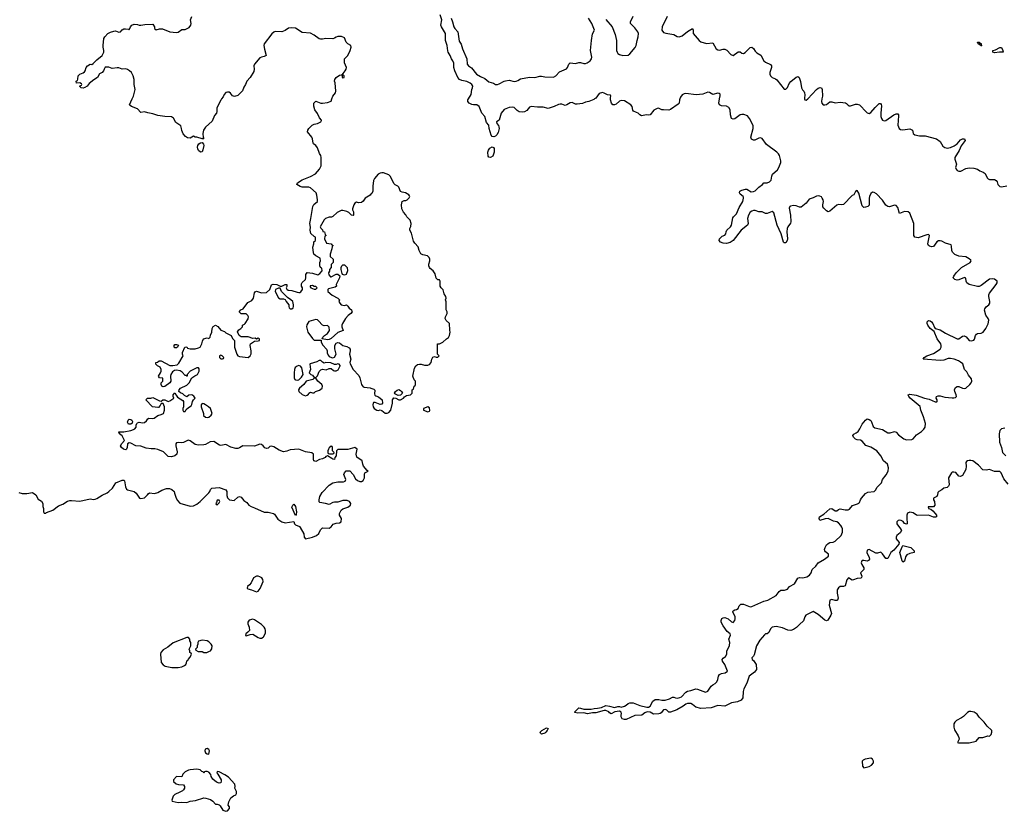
# Model space of a CAD drawing. Header units: inches. Extents: x 2396598 to 2566999, y 262085 to 451979.
# Tile 93 of 256: x 2425861 to 2437464, y 341598 to 350934. Entities that reach past the tile are written whole.
import ezdxf

# ---------------------------------------------------------------- set-up
doc = ezdxf.new("R2010")
doc.units = ezdxf.units.IN
doc.header["$MEASUREMENT"] = 0
for name, color, linetype in [('C4324', 7, 'Continuous'), ('C4325', 7, 'Continuous'), ('C4334', 7, 'Continuous'), ('C4335', 7, 'Continuous')]:
    doc.layers.add(name, color=color, linetype=linetype)

msp = doc.modelspace()

# ---------------------------------------------------------------- linework, layer by layer
at = {"layer": 'C4324', "color": 5, "elevation": 60}
for points in [[(2425850, 345358), (2425890, 345346), (2425946, 345346), (2426010, 345356), (2426051, 345330), (2426080, 345280), (2426117, 345257), (2426134, 345230), (2426133, 345193), (2426142, 345170), (2426142, 345130), (2426150, 345114), (2426170, 345114), (2426178, 345122), (2426250, 345148), (2426320, 345200), (2426370, 345220), (2426426, 345254), (2426450, 345262), (2426470, 345264), (2426570, 345254), (2426690, 345284), (2426730, 345277), (2426750, 345279), (2426770, 345287), (2426832, 345328), (2426890, 345353), (2426912, 345368), (2426956, 345410), (2426995, 345470), (2427070, 345505), (2427090, 345502), (2427096, 345496), (2427106, 345426), (2427119, 345399), (2427130, 345390), (2427210, 345371), (2427234, 345350), (2427274, 345290), (2427290, 345286), (2427330, 345296), (2427369, 345330), (2427376, 345344), (2427390, 345352), (2427450, 345346), (2427490, 345358), (2427536, 345384), (2427590, 345405), (2427625, 345405), (2427655, 345395), (2427682, 345370), (2427685, 345350), (2427706, 345290), (2427722, 345262), (2427750, 345231), (2427870, 345198), (2427910, 345202), (2427950, 345222), (2427988, 345250), (2428090, 345352), (2428102, 345370), (2428108, 345392), (2428126, 345410), (2428210, 345415), (2428291, 345391), (2428301, 345370), (2428303, 345323), (2428310, 345294), (2428334, 345270), (2428390, 345262), (2428430, 345302), (2428450, 345312), (2428470, 345302), (2428503, 345263), (2428538, 345238), (2428562, 345210), (2428590, 345192), (2428630, 345178), (2428744, 345124), (2428790, 345125), (2428851, 345111), (2428863, 345103), (2428903, 345043), (2428950, 345010), (2428990, 345001), (2429090, 345014), (2429099, 344990), (2429110, 344976), (2429157, 344957), (2429167, 344947), (2429211, 344870), (2429212, 344830), (2429230, 344812), (2429310, 344831), (2429358, 344850), (2429386, 344874), (2429404, 344916), (2429430, 344941), (2429510, 344938), (2429530, 344952), (2429555, 344985), (2429590, 344998), (2429630, 345002), (2429648, 345012), (2429655, 345050), (2429629, 345090), (2429628, 345110), (2429648, 345150), (2429670, 345165), (2429730, 345185), (2429758, 345210), (2429762, 345230), (2429749, 345250), (2429722, 345262), (2429670, 345263), (2429610, 345245), (2429570, 345245), (2429550, 345239), (2429510, 345215), (2429466, 345230), (2429398, 345238), (2429389, 345249), (2429389, 345271), (2429399, 345310), (2429424, 345356), (2429510, 345446), (2429550, 345471), (2429610, 345483), (2429678, 345482), (2429698, 345490), (2429704, 345510), (2429682, 345570), (2429688, 345590), (2429710, 345612), (2429750, 345612), (2429791, 345571), (2429819, 345519), (2429841, 345501), (2429870, 345488), (2429890, 345488), (2429910, 345501), (2429924, 345530), (2429923, 345570), (2429929, 345590), (2429966, 345610), (2429956, 345616), (2429914, 345670), (2429904, 345690), (2429898, 345730), (2429834, 345774), (2429825, 345810), (2429838, 345870), (2429810, 345888), (2429730, 345864), (2429610, 345866), (2429594, 345850), (2429592, 345790), (2429574, 345770), (2429570, 345748), (2429550, 345749), (2429540, 345760), (2429490, 345789), (2429470, 345782), (2429461, 345770), (2429430, 345753), (2429395, 345745), (2429350, 345723), (2429329, 345730), (2429324, 345750), (2429322, 345810), (2429305, 345825), (2429230, 345838), (2429150, 345869), (2429050, 345859), (2429010, 345845), (2428970, 345839), (2428918, 345858), (2428857, 345897), (2428830, 345904), (2428810, 345899), (2428790, 345882), (2428770, 345875), (2428750, 345884), (2428730, 345909), (2428710, 345925), (2428690, 345929), (2428630, 345905), (2428490, 345909), (2428450, 345883), (2428430, 345876), (2428410, 345876), (2428350, 345894), (2428290, 345922), (2428230, 345913), (2428217, 345917), (2428150, 345959), (2428106, 345954), (2428050, 345924), (2428030, 345919), (2427970, 345916), (2427930, 345925), (2427870, 345967), (2427846, 345974), (2427830, 345969), (2427790, 345948), (2427770, 345945), (2427731, 345949), (2427710, 345942), (2427703, 345930), (2427701, 345910), (2427716, 345836), (2427711, 345810), (2427690, 345789), (2427650, 345779), (2427610, 345781), (2427556, 345836), (2427490, 345865), (2427453, 345873), (2427410, 345873), (2427350, 345881), (2427290, 345906), (2427230, 345909), (2427170, 345941), (2427150, 345944), (2427131, 345930), (2427127, 345890), (2427119, 345870), (2427110, 345861), (2427084, 345870), (2427059, 345890), (2427049, 345910), (2427063, 345937), (2427098, 345970), (2427070, 346026), (2427038, 346050), (2427038, 346058), (2427028, 346070), (2427030, 346074), (2427090, 346072), (2427170, 346088), (2427201, 346099), (2427219, 346110), (2427234, 346130), (2427235, 346150), (2427242, 346170), (2427250, 346178), (2427270, 346186), (2427310, 346178), (2427330, 346183), (2427357, 346203), (2427370, 346225), (2427384, 346236), (2427430, 346231), (2427446, 346234), (2427490, 346267), (2427530, 346276), (2427554, 346290), (2427568, 346328), (2427568, 346368), (2427550, 346406), (2427530, 346406), (2427517, 346383), (2427498, 346362), (2427490, 346359), (2427427, 346367), (2427348, 346450), (2427366, 346470), (2427408, 346472), (2427430, 346478), (2427510, 346438), (2427530, 346434), (2427546, 346450), (2427570, 346451), (2427610, 346431), (2427630, 346438), (2427678, 346470), (2427669, 346489), (2427669, 346510), (2427690, 346532), (2427704, 346504), (2427721, 346481), (2427784, 346444), (2427792, 346432), (2427792, 346368), (2427782, 346350), (2427782, 346330), (2427790, 346314), (2427810, 346314), (2427822, 346338), (2427850, 346362), (2427880, 346380), (2427890, 346394), (2427898, 346430), (2427909, 346451), (2427928, 346470), (2427915, 346495), (2427890, 346508), (2427853, 346507), (2427830, 346486), (2427803, 346503), (2427783, 346523), (2427755, 346535), (2427738, 346550), (2427742, 346570), (2427758, 346590), (2427830, 346622), (2427858, 346650), (2427889, 346711), (2427925, 346735), (2427958, 346750), (2427975, 346790), (2427975, 346815), (2427970, 346826), (2427950, 346828), (2427870, 346788), (2427834, 346750), (2427834, 346730), (2427830, 346728), (2427818, 346738), (2427810, 346738), (2427777, 346777), (2427752, 346792), (2427710, 346799), (2427685, 346795), (2427661, 346779), (2427643, 346750), (2427637, 346730), (2427641, 346670), (2427631, 346650), (2427570, 346609), (2427550, 346602), (2427538, 346610), (2427528, 346630), (2427528, 346650), (2427548, 346670), (2427546, 346706), (2427509, 346709), (2427498, 346730), (2427522, 346770), (2427529, 346790), (2427529, 346810), (2427515, 346835), (2427486, 346850), (2427466, 346870), (2427466, 346890), (2427487, 346893), (2427506, 346910), (2427530, 346912), (2427630, 346856), (2427665, 346855), (2427716, 346864), (2427736, 346884), (2427788, 346970), (2427778, 346990), (2427778, 347010), (2427807, 347073), (2427830, 347074), (2427838, 347058), (2427870, 347052), (2427930, 347052), (2427970, 347062), (2427988, 347072), (2428009, 347110), (2428017, 347143), (2428029, 347171), (2428070, 347182), (2428090, 347174), (2428106, 347190), (2428108, 347212), (2428126, 347250), (2428128, 347292), (2428143, 347317), (2428170, 347331), (2428197, 347317), (2428230, 347272), (2428275, 347255), (2428290, 347242), (2428354, 347210), (2428370, 347174), (2428394, 347150), (2428391, 347070), (2428419, 346990), (2428431, 346971), (2428450, 346961), (2428552, 346948), (2428577, 346970), (2428587, 346993), (2428589, 347030), (2428577, 347090), (2428582, 347110), (2428630, 347142), (2428670, 347145), (2428686, 347150), (2428686, 347170), (2428670, 347178), (2428650, 347166), (2428636, 347176), (2428610, 347175), (2428553, 347193), (2428470, 347195), (2428449, 347209), (2428428, 347252), (2428443, 347277), (2428466, 347290), (2428486, 347310), (2428487, 347333), (2428510, 347342), (2428518, 347350), (2428554, 347406), (2428558, 347430), (2428550, 347446), (2428530, 347466), (2428470, 347466), (2428448, 347490), (2428466, 347510), (2428495, 347525), (2428550, 347598), (2428597, 347623), (2428615, 347650), (2428630, 347714), (2428636, 347724), (2428650, 347731), (2428710, 347711), (2428770, 347718), (2428809, 347751), (2428830, 347805), (2428850, 347815), (2428891, 347811), (2428932, 347792), (2428950, 347791), (2428990, 347812), (2429010, 347812), (2429011, 347789), (2429002, 347770), (2429010, 347754), (2429024, 347744), (2429070, 347741), (2429130, 347719), (2429150, 347715), (2429162, 347718), (2429176, 347724), (2429195, 347750), (2429194, 347770), (2429184, 347790), (2429182, 347818), (2429190, 347836), (2429229, 347870), (2429234, 347890), (2429235, 347930), (2429250, 347952), (2429310, 347945), (2429375, 347925), (2429400, 347940), (2429426, 347970), (2429422, 348002), (2429406, 348010), (2429398, 348030), (2429398, 348070), (2429406, 348090), (2429402, 348122), (2429349, 348149), (2429328, 348170), (2429323, 348183), (2429317, 348250), (2429329, 348290), (2429328, 348312), (2429346, 348330), (2429346, 348370), (2429330, 348378), (2429294, 348414), (2429285, 348450), (2429288, 348488), (2429279, 348530), (2429294, 348590), (2429314, 348730), (2429327, 348753), (2429369, 348791), (2429372, 348810), (2429363, 348863), (2429354, 348890), (2429290, 348952), (2429270, 348958), (2429190, 348958), (2429166, 348966), (2429129, 348990), (2429135, 349010), (2429190, 349044), (2429290, 349085), (2429346, 349114), (2429396, 349170), (2429407, 349193), (2429412, 349210), (2429415, 349310), (2429409, 349330), (2429395, 349355), (2429370, 349424), (2429350, 349449), (2429322, 349470), (2429318, 349478), (2429313, 349530), (2429304, 349550), (2429254, 349610), (2429255, 349630), (2429269, 349650), (2429309, 349690), (2429330, 349701), (2429370, 349711), (2429408, 349730), (2429416, 349744), (2429417, 349750), (2429396, 349776), (2429370, 349829), (2429339, 349870), (2429328, 349912), (2429328, 349950), (2429350, 349971), (2429410, 349951), (2429430, 349951), (2429490, 349958), (2429530, 349972), (2429541, 350000)], [(2428241, 350000), (2428230, 349985), (2428193, 349910), (2428186, 349890), (2428185, 349850), (2428179, 349830), (2428158, 349802), (2428130, 349738), (2428050, 349665), (2428029, 349631), (2428020, 349590), (2428025, 349545), (2428031, 349531), (2428028, 349528), (2428010, 349528), (2427950, 349548), (2427928, 349548), (2427910, 349558), (2427870, 349538), (2427840, 349540), (2427815, 349555), (2427786, 349586), (2427770, 349626), (2427769, 349650), (2427759, 349680), (2427701, 349721), (2427672, 349772), (2427650, 349786), (2427570, 349790), (2427490, 349804), (2427430, 349825), (2427370, 349834), (2427330, 349848), (2427290, 349838), (2427250, 349884), (2427178, 349910), (2427161, 349921), (2427154, 349930), (2427187, 350000)], [(2430000, 348875), (2429990, 348865), (2429931, 348829), (2429907, 348793), (2429890, 348779), (2429854, 348774), (2429830, 348782), (2429810, 348768), (2429798, 348750), (2429784, 348704), (2429782, 348690), (2429793, 348667), (2429794, 348630), (2429790, 348626), (2429770, 348628), (2429739, 348659), (2429718, 348670), (2429670, 348685), (2429650, 348684), (2429601, 348659), (2429550, 348614), (2429534, 348606), (2429510, 348604), (2429465, 348590), (2429448, 348572), (2429402, 348490), (2429410, 348474), (2429430, 348454), (2429434, 348434), (2429452, 348430), (2429462, 348402), (2429474, 348390), (2429458, 348382), (2429452, 348350), (2429478, 348298), (2429530, 348292), (2429538, 348278), (2429554, 348270), (2429542, 348258), (2429538, 348230), (2429518, 348170), (2429521, 348141), (2429554, 348110), (2429554, 348070), (2429533, 348047), (2429532, 348010), (2429513, 347987), (2429512, 347968), (2429502, 347950), (2429504, 347924), (2429522, 347902), (2429530, 347902), (2429590, 347932), (2429612, 347932), (2429632, 347912), (2429631, 347890), (2429592, 347810), (2429594, 347790), (2429579, 347781), (2429501, 347759), (2429492, 347750), (2429491, 347730), (2429543, 347683), (2429611, 347650), (2429631, 347630), (2429622, 347610), (2429632, 347590), (2429650, 347572), (2429690, 347562), (2429714, 347570), (2429730, 347554), (2429742, 347530), (2429771, 347511), (2429777, 347497), (2429779, 347490), (2429763, 347470), (2429733, 347447), (2429701, 347410), (2429665, 347350), (2429658, 347330), (2429658, 347310), (2429672, 347270), (2429610, 347243), (2429530, 347172), (2429510, 347161), (2429490, 347158), (2429426, 347170), (2429435, 347190), (2429455, 347210), (2429490, 347234), (2429511, 347269), (2429507, 347307), (2429490, 347329), (2429450, 347324), (2429430, 347333), (2429384, 347384), (2429370, 347395), (2429350, 347399), (2429270, 347375), (2429244, 347336), (2429241, 347310), (2429256, 347250), (2429310, 347172), (2429330, 347154), (2429413, 347153), (2429412, 347130), (2429434, 347094), (2429478, 347050), (2429485, 347030), (2429485, 347005), (2429497, 346977), (2429510, 346962), (2429534, 346950), (2429550, 346945), (2429570, 346952), (2429589, 346990), (2429573, 347053), (2429576, 347090), (2429590, 347119), (2429610, 347127), (2429630, 347121), (2429670, 347091), (2429718, 347078), (2429745, 347065), (2429754, 347050), (2429756, 347030), (2429748, 346988), (2429763, 346930), (2429751, 346890), (2429754, 346874), (2429791, 346810), (2429858, 346738), (2429870, 346710), (2429890, 346632), (2429898, 346618), (2429910, 346603), (2429919, 346599), (2429990, 346591), (2430000, 346588)]]:
    msp.add_lwpolyline(points, dxfattribs=at)
for points in [[(2427990, 349373), (2427970, 349389), (2427959, 349410), (2427956, 349430), (2427959, 349450), (2427972, 349468), (2427990, 349481), (2428010, 349486), (2428026, 349466), (2428030, 349450), (2428021, 349399), (2428010, 349377)], [(2429690, 347919), (2429666, 347930), (2429660, 347940), (2429649, 347989), (2429649, 348010), (2429658, 348030), (2429670, 348042), (2429690, 348042), (2429721, 348010), (2429726, 347970), (2429710, 347929)], [(2428930, 347766), (2428910, 347766), (2428874, 347750), (2428872, 347730), (2428910, 347654), (2428930, 347642), (2428970, 347642), (2428990, 347634), (2429002, 347610), (2429031, 347571), (2429031, 347550), (2429037, 347537), (2429050, 347525), (2429070, 347525), (2429083, 347537), (2429089, 347550), (2429089, 347570), (2429078, 347610), (2429058, 347630), (2429016, 347656), (2428946, 347730)], [(2429310, 347798), (2429285, 347795), (2429284, 347784), (2429294, 347770), (2429330, 347754), (2429350, 347754), (2429366, 347770), (2429350, 347786), (2429330, 347786)], [(2427690, 347062), (2427682, 347070), (2427682, 347090), (2427690, 347102), (2427710, 347102), (2427734, 347094), (2427722, 347070), (2427710, 347062)], [(2428230, 346978), (2428214, 346970), (2428214, 346950), (2428230, 346934), (2428250, 346934), (2428262, 346938), (2428266, 346950), (2428246, 346970)], [(2429150, 346854), (2429130, 346849), (2429108, 346832), (2429099, 346810), (2429094, 346770), (2429097, 346710), (2429105, 346690), (2429110, 346685), (2429130, 346681), (2429150, 346687), (2429184, 346716), (2429201, 346750), (2429186, 346826), (2429170, 346849)], [(2429410, 346915), (2429390, 346914), (2429363, 346897), (2429286, 346874), (2429282, 346870), (2429287, 346810), (2429272, 346770), (2429291, 346751), (2429310, 346742), (2429330, 346714), (2429350, 346714), (2429370, 346734), (2429390, 346785), (2429410, 346803), (2429430, 346811), (2429474, 346806), (2429510, 346822), (2429530, 346822), (2429558, 346798), (2429570, 346792), (2429590, 346792), (2429614, 346806), (2429638, 346850), (2429636, 346856), (2429626, 346870), (2429610, 346875), (2429591, 346869), (2429569, 346869), (2429527, 346887), (2429470, 346889), (2429450, 346884), (2429430, 346895)], [(2429350, 346706), (2429330, 346706), (2429314, 346690), (2429238, 346670), (2429210, 346630), (2429158, 346590), (2429145, 346570), (2429151, 346550), (2429190, 346514), (2429230, 346499), (2429250, 346505), (2429264, 346516), (2429270, 346531), (2429290, 346542), (2429310, 346534), (2429330, 346534), (2429346, 346550), (2429395, 346565), (2429425, 346590), (2429429, 346610), (2429421, 346630), (2429375, 346670)], [(2428010, 346408), (2428001, 346390), (2428001, 346370), (2428026, 346290), (2428027, 346267), (2428050, 346245), (2428070, 346241), (2428090, 346246), (2428118, 346270), (2428129, 346290), (2428109, 346349), (2428088, 346370), (2428052, 346392), (2428030, 346404)], [(2427170, 346162), (2427144, 346164), (2427130, 346186), (2427138, 346210), (2427150, 346222), (2427170, 346218), (2427182, 346210), (2427190, 346194), (2427185, 346175)], [(2429530, 345906), (2429510, 345886), (2429502, 345870), (2429494, 345850), (2429494, 345830), (2429498, 345818), (2429513, 345813), (2429550, 345814), (2429562, 345818), (2429566, 345830), (2429546, 345850), (2429546, 345890), (2429542, 345902)], [(2428210, 345266), (2428190, 345266), (2428182, 345238), (2428174, 345230), (2428178, 345218), (2428190, 345214), (2428210, 345234), (2428218, 345250)], [(2429110, 345086), (2429070, 345186), (2429078, 345210), (2429090, 345222), (2429110, 345194), (2429125, 345130), (2429120, 345100)], [(2428670, 344372), (2428650, 344371), (2428618, 344350), (2428590, 344294), (2428571, 344270), (2428546, 344250), (2428541, 344230), (2428550, 344221), (2428592, 344210), (2428650, 344185), (2428670, 344196), (2428696, 344224), (2428729, 344310), (2428727, 344330), (2428713, 344350), (2428690, 344365)], [(2428610, 343863), (2428566, 343854), (2428548, 343830), (2428549, 343810), (2428564, 343770), (2428568, 343732), (2428551, 343709), (2428525, 343690), (2428522, 343670), (2428530, 343667), (2428577, 343683), (2428610, 343687), (2428670, 343648), (2428690, 343639), (2428710, 343641), (2428729, 343651), (2428739, 343661), (2428756, 343704), (2428758, 343730), (2428754, 343750), (2428742, 343770), (2428710, 343803), (2428630, 343857)], [(2427850, 343646), (2427830, 343646), (2427670, 343584), (2427608, 343532), (2427550, 343501), (2427523, 343470), (2427519, 343450), (2427530, 343354), (2427550, 343325), (2427574, 343310), (2427655, 343295), (2427730, 343296), (2427770, 343302), (2427803, 343317), (2427818, 343330), (2427828, 343350), (2427830, 343374), (2427842, 343378), (2427846, 343390), (2427870, 343414), (2427886, 343450), (2427882, 343462), (2427866, 343470), (2427866, 343490), (2427858, 343510), (2427878, 343550), (2427878, 343590), (2427868, 343610), (2427866, 343630)], [(2428010, 343615), (2427970, 343606), (2427962, 343590), (2427962, 343570), (2427952, 343550), (2427952, 343528), (2427934, 343510), (2427938, 343498), (2427964, 343484), (2428010, 343482), (2428032, 343472), (2428068, 343472), (2428090, 343482), (2428108, 343492), (2428127, 343513), (2428128, 343550), (2428118, 343570), (2428090, 343598), (2428070, 343608)], [(2428070, 342337), (2428046, 342330), (2428041, 342310), (2428049, 342289), (2428070, 342275), (2428090, 342272), (2428098, 342310), (2428090, 342329)], [(2427950, 342094), (2427870, 342089), (2427850, 342084), (2427810, 342064), (2427784, 342036), (2427770, 342006), (2427710, 342008), (2427674, 341970), (2427674, 341950), (2427704, 341924), (2427733, 341913), (2427791, 341911), (2427802, 341890), (2427802, 341870), (2427792, 341850), (2427780, 341840), (2427750, 341822), (2427690, 341798), (2427670, 341778), (2427654, 341730), (2427658, 341718), (2427730, 341701), (2427770, 341707), (2427830, 341703), (2427870, 341716), (2427934, 341726), (2428030, 341756), (2428054, 341754), (2428110, 341738), (2428138, 341718), (2428170, 341682), (2428190, 341682), (2428210, 341674), (2428224, 341664), (2428254, 341610), (2428290, 341598), (2428310, 341605), (2428335, 341630), (2428335, 341650), (2428318, 341670), (2428325, 341710), (2428350, 341758), (2428380, 341780), (2428410, 341794), (2428418, 341810), (2428418, 341830), (2428398, 341870), (2428402, 341890), (2428398, 341918), (2428320, 342000), (2428278, 342030), (2428210, 342062), (2428190, 342066), (2428185, 342050), (2428198, 342038), (2428235, 341970), (2428237, 341957), (2428230, 341935), (2428210, 341929), (2428181, 341941), (2428139, 341979), (2428119, 342010), (2428113, 342033), (2428090, 342058), (2428070, 342066), (2428050, 342066), (2428038, 342062), (2428030, 342046), (2428022, 342062), (2428007, 342067), (2427988, 342088)]]:
    msp.add_lwpolyline(points, close=True, dxfattribs=at)
at = {"layer": 'C4325', "color": 5, "elevation": 60}
for points in [[(2427187, 350000), (2427201, 350030), (2427223, 350110), (2427209, 350170), (2427209, 350230), (2427199, 350270), (2427177, 350310), (2427156, 350330), (2427130, 350345), (2427110, 350353), (2427070, 350352), (2427030, 350367), (2427010, 350367), (2426950, 350356), (2426910, 350372), (2426870, 350372), (2426855, 350350), (2426850, 350329), (2426831, 350310), (2426803, 350297), (2426778, 350250), (2426734, 350226), (2426680, 350180), (2426655, 350150), (2426630, 350133), (2426610, 350127), (2426586, 350130), (2426566, 350150), (2426590, 350162), (2426594, 350170), (2426590, 350178), (2426570, 350188), (2426530, 350186), (2426528, 350210), (2426542, 350218), (2426547, 350233), (2426549, 350271), (2426569, 350290), (2426610, 350307), (2426623, 350317), (2426633, 350330), (2426646, 350370), (2426659, 350390), (2426690, 350408), (2426710, 350407), (2426725, 350415), (2426770, 350461), (2426833, 350510), (2426853, 350550), (2426853, 350570), (2426843, 350610), (2426843, 350630), (2426853, 350710), (2426864, 350730), (2426899, 350770), (2426930, 350788), (2426970, 350800), (2426990, 350802), (2427030, 350786), (2427050, 350791), (2427067, 350813), (2427090, 350824), (2427106, 350826), (2427142, 350822), (2427150, 350814), (2427168, 350850), (2427184, 350870), (2427210, 350881), (2427250, 350875), (2427270, 350867), (2427290, 350867), (2427336, 350875), (2427430, 350881), (2427451, 350851), (2427451, 350830), (2427470, 350815), (2427510, 350824), (2427544, 350824), (2427630, 350791), (2427710, 350781), (2427730, 350787), (2427770, 350816), (2427810, 350817), (2427857, 350843), (2427879, 350870), (2427881, 350890), (2427875, 350930), (2427889, 350970)], [(2429541, 350000), (2429553, 350030), (2429581, 350070), (2429585, 350090), (2429577, 350190), (2429569, 350210), (2429575, 350230), (2429589, 350251), (2429630, 350278), (2429650, 350282), (2429660, 350280), (2429662, 350250), (2429670, 350246), (2429686, 350250), (2429686, 350270), (2429670, 350286), (2429662, 350282), (2429697, 350330), (2429709, 350350), (2429714, 350370), (2429690, 350426), (2429687, 350473), (2429730, 350512), (2429757, 350570), (2429769, 350610), (2429762, 350630), (2429728, 350650), (2429709, 350669), (2429690, 350718), (2429655, 350735), (2429610, 350735), (2429590, 350729), (2429570, 350714), (2429551, 350709), (2429470, 350713), (2429430, 350704), (2429405, 350705), (2429389, 350709), (2429332, 350752), (2429290, 350773), (2429190, 350783), (2429110, 350833), (2429070, 350839), (2429028, 350832), (2428990, 350807), (2428950, 350789), (2428870, 350793), (2428855, 350785), (2428833, 350767), (2428743, 350650), (2428739, 350630), (2428745, 350585), (2428765, 350510), (2428742, 350498), (2428710, 350493), (2428690, 350484), (2428630, 350409), (2428621, 350390), (2428624, 350350), (2428619, 350321), (2428576, 350250), (2428539, 350210), (2428523, 350170), (2428502, 350138), (2428487, 350093), (2428430, 350039), (2428391, 350029), (2428370, 350035), (2428346, 350066), (2428330, 350079), (2428310, 350079), (2428290, 350073), (2428270, 350053), (2428257, 350023), (2428241, 350000)]]:
    msp.add_lwpolyline(points, dxfattribs=at)
at = {"layer": 'C4334', "color": 5}
for points, elevation in [([(2432636, 350000), (2432626, 349994), (2432570, 349969), (2432530, 349962), (2432493, 349947), (2432430, 349936), (2432410, 349937), (2432370, 349958), (2432350, 349955), (2432310, 349930), (2432290, 349923), (2432250, 349937), (2432230, 349938), (2432210, 349935), (2432161, 349910), (2432090, 349886), (2432030, 349900), (2431962, 349902), (2431890, 349909), (2431870, 349903), (2431839, 349861), (2431810, 349848), (2431783, 349843), (2431747, 349847), (2431734, 349854), (2431722, 349862), (2431690, 349898), (2431670, 349902), (2431630, 349899), (2431570, 349876), (2431536, 349830), (2431511, 349749), (2431482, 349730), (2431485, 349710), (2431505, 349685), (2431509, 349669), (2431510, 349650), (2431498, 349602), (2431485, 349575), (2431470, 349558), (2431450, 349552), (2431430, 349557), (2431419, 349570), (2431393, 349650), (2431388, 349690), (2431362, 349722), (2431341, 349790), (2431309, 349830), (2431275, 349910), (2431250, 349929), (2431210, 349929), (2431190, 349934), (2431158, 349950), (2431144, 349970), (2431144, 349990), (2431150, 350000)], 40), ([(2437510, 345458), (2437460, 345520), (2437426, 345590), (2437410, 345604), (2437350, 345607), (2437290, 345630), (2437250, 345621), (2437210, 345626), (2437160, 345680), (2437095, 345730), (2437070, 345736), (2437050, 345736), (2437032, 345730), (2437017, 345723), (2437011, 345710), (2437016, 345670), (2437013, 345630), (2436970, 345559), (2436950, 345546), (2436930, 345549), (2436892, 345592), (2436870, 345599), (2436850, 345596), (2436842, 345590), (2436806, 345530), (2436815, 345450), (2436808, 345432), (2436790, 345417), (2436750, 345409), (2436730, 345390), (2436691, 345369), (2436683, 345357), (2436679, 345330), (2436670, 345310), (2436631, 345289), (2436631, 345270), (2436640, 345250), (2436647, 345210), (2436631, 345190), (2436566, 345190), (2436571, 345170), (2436600, 345160), (2436622, 345142), (2436650, 345110), (2436664, 345090), (2436665, 345070), (2436655, 345065), (2436632, 345068), (2436570, 345089), (2436447, 345087), (2436430, 345092), (2436390, 345119), (2436350, 345126), (2436325, 345115), (2436315, 345090), (2436315, 345035), (2436321, 345010), (2436318, 344990), (2436310, 344986), (2436290, 344994), (2436274, 345014), (2436250, 345029), (2436230, 345033), (2436214, 345026), (2436198, 345010), (2436199, 344990), (2436243, 344930), (2436251, 344910), (2436236, 344884), (2436198, 344850), (2436192, 344830), (2436192, 344810), (2436226, 344770), (2436221, 344750), (2436161, 344679), (2436126, 344650), (2436090, 344579), (2436070, 344579), (2436030, 344635), (2436010, 344654), (2435970, 344641), (2435950, 344643), (2435870, 344685), (2435850, 344676), (2435845, 344650), (2435873, 344593), (2435876, 344570), (2435865, 344555), (2435850, 344549), (2435810, 344556), (2435790, 344555), (2435785, 344550), (2435779, 344530), (2435786, 344510), (2435811, 344470), (2435811, 344450), (2435771, 344410), (2435787, 344370), (2435783, 344357), (2435773, 344347), (2435730, 344344), (2435686, 344326), (2435670, 344325), (2435630, 344353), (2435610, 344328), (2435590, 344259), (2435570, 344249), (2435530, 344249), (2435510, 344233), (2435496, 344210), (2435493, 344190), (2435493, 344170), (2435507, 344110), (2435498, 344090), (2435490, 344084), (2435470, 344084), (2435430, 344096), (2435410, 344088), (2435399, 344030), (2435428, 343930), (2435422, 343910), (2435386, 343854), (2435370, 343846), (2435350, 343852), (2435270, 343921), (2435210, 343953), (2435127, 343910), (2435113, 343890), (2435097, 343843), (2435050, 343803), (2435016, 343764), (2434979, 343741), (2434950, 343732), (2434913, 343733), (2434850, 343762), (2434777, 343777), (2434729, 343771), (2434708, 343752), (2434690, 343705), (2434670, 343693), (2434651, 343690), (2434640, 343680), (2434584, 343616), (2434543, 343550), (2434516, 343444), (2434510, 343429), (2434491, 343410), (2434492, 343390), (2434510, 343378), (2434542, 343330), (2434546, 343270), (2434522, 343238), (2434458, 343190), (2434431, 343110), (2434396, 343044), (2434386, 343010), (2434383, 342937), (2434365, 342910), (2434322, 342890), (2434250, 342877), (2434170, 342840), (2434090, 342847), (2434010, 342820), (2433890, 342810), (2433830, 342826), (2433790, 342859), (2433770, 342869), (2433731, 342869), (2433710, 342862), (2433681, 342839), (2433604, 342796), (2433530, 342769), (2433510, 342769), (2433489, 342790), (2433470, 342797), (2433450, 342793), (2433421, 342759), (2433410, 342752), (2433392, 342748), (2433330, 342745), (2433290, 342769), (2433254, 342770), (2433230, 342759), (2433192, 342730), (2433110, 342729), (2433010, 342681), (2432990, 342681), (2432962, 342690), (2432948, 342712), (2432948, 342730), (2432955, 342750), (2432950, 342766), (2432930, 342779), (2432874, 342770), (2432830, 342746), (2432810, 342758), (2432802, 342770), (2432770, 342785), (2432750, 342785), (2432650, 342759), (2432610, 342759), (2432551, 342749), (2432510, 342761), (2432437, 342757), (2432405, 342765), (2432402, 342770), (2432450, 342817), (2432470, 342815), (2432510, 342801), (2432596, 342804), (2432630, 342812), (2432670, 342813), (2432719, 342821), (2432770, 342846), (2432810, 342840), (2432870, 342824), (2432910, 342833), (2432930, 342833), (2432950, 342827), (2432990, 342838), (2433009, 342850), (2433030, 342871), (2433050, 342879), (2433090, 342876), (2433170, 342844), (2433250, 342828), (2433270, 342828), (2433290, 342837), (2433323, 342897), (2433350, 342915), (2433395, 342915), (2433430, 342907), (2433468, 342908), (2433517, 342923), (2433556, 342944), (2433570, 342945), (2433590, 342936), (2433610, 342934), (2433640, 342940), (2433659, 342950), (2433710, 343004), (2433730, 343013), (2433770, 343021), (2433804, 343036), (2433830, 343042), (2433850, 343038), (2433945, 343005), (2433970, 343013), (2434008, 343072), (2434030, 343090), (2434056, 343104), (2434075, 343125), (2434089, 343151), (2434097, 343190), (2434107, 343213), (2434130, 343223), (2434175, 343230), (2434201, 343250), (2434169, 343330), (2434145, 343370), (2434139, 343390), (2434150, 343405), (2434178, 343422), (2434194, 343450), (2434194, 343490), (2434214, 343526), (2434225, 343555), (2434229, 343590), (2434219, 343630), (2434237, 343677), (2434234, 343690), (2434200, 343720), (2434150, 343784), (2434129, 343830), (2434127, 343850), (2434137, 343870), (2434150, 343879), (2434170, 343882), (2434190, 343877), (2434210, 343867), (2434250, 343831), (2434270, 343825), (2434289, 343850), (2434293, 343867), (2434292, 343892), (2434266, 343950), (2434270, 343962), (2434290, 343976), (2434310, 343978), (2434328, 343990), (2434340, 344020), (2434361, 344039), (2434390, 344039), (2434470, 344011), (2434490, 344013), (2434630, 344075), (2434678, 344090), (2434777, 344143), (2434810, 344191), (2434830, 344207), (2434875, 344205), (2434910, 344216), (2434934, 344250), (2434990, 344279), (2435032, 344348), (2435050, 344355), (2435091, 344351), (2435136, 344364), (2435170, 344384), (2435187, 344410), (2435201, 344450), (2435245, 344490), (2435270, 344530), (2435344, 344570), (2435392, 344608), (2435391, 344631), (2435358, 344658), (2435349, 344670), (2435345, 344685), (2435353, 344710), (2435370, 344739), (2435390, 344758), (2435410, 344768), (2435447, 344773), (2435470, 344783), (2435542, 344850), (2435556, 344890), (2435557, 344930), (2435550, 344950), (2435538, 344970), (2435510, 345000), (2435490, 345011), (2435450, 345021), (2435390, 345051), (2435352, 345048), (2435290, 345029), (2435281, 345050), (2435287, 345070), (2435337, 345103), (2435410, 345164), (2435430, 345171), (2435470, 345142), (2435490, 345142), (2435510, 345157), (2435530, 345165), (2435590, 345153), (2435625, 345155), (2435639, 345161), (2435675, 345205), (2435736, 345224), (2435750, 345232), (2435759, 345241), (2435769, 345270), (2435782, 345290), (2435830, 345346), (2435857, 345363), (2435930, 345371), (2435949, 345390), (2435962, 345418), (2436019, 345470), (2436029, 345511), (2436072, 345568), (2436096, 345610), (2436101, 345650), (2436089, 345690), (2436042, 345730), (2436010, 345789), (2435961, 345850), (2435890, 345892), (2435832, 345912), (2435790, 345965), (2435770, 345973), (2435730, 345978), (2435710, 345987), (2435687, 346010), (2435679, 346030), (2435690, 346047), (2435719, 346061), (2435741, 346079), (2435762, 346110), (2435790, 346163), (2435830, 346211), (2435850, 346225), (2435870, 346220), (2435890, 346205), (2435900, 346190), (2435918, 346138), (2435939, 346119), (2436030, 346099), (2436090, 346062), (2436120, 346060), (2436170, 346077), (2436190, 346071), (2436217, 346037), (2436282, 345990), (2436310, 345979), (2436376, 345984), (2436390, 345991), (2436430, 346039), (2436490, 346079), (2436516, 346104), (2436532, 346130), (2436534, 346170), (2436513, 346250), (2436480, 346330), (2436471, 346371), (2436356, 346470), (2436338, 346490), (2436330, 346511), (2436350, 346518), (2436426, 346506), (2436525, 346470), (2436578, 346458), (2436650, 346427), (2436670, 346427), (2436674, 346430), (2436674, 346450), (2436663, 346470), (2436665, 346490), (2436684, 346496), (2436710, 346497), (2436763, 346483), (2436850, 346474), (2436870, 346473), (2436890, 346478), (2436900, 346490), (2436898, 346510), (2436882, 346550), (2436879, 346570), (2436890, 346595), (2436910, 346607), (2436930, 346607), (2436972, 346588), (2436990, 346584), (2437010, 346587), (2437059, 346630), (2437074, 346650), (2437081, 346670), (2437077, 346697), (2437042, 346742), (2437022, 346782), (2436997, 346810), (2436974, 346874), (2436950, 346896), (2436924, 346910), (2436872, 346932), (2436830, 346939), (2436803, 346937), (2436750, 346918), (2436710, 346913), (2436509, 346930), (2436519, 346950), (2436550, 346970), (2436630, 346996), (2436707, 347050), (2436721, 347070), (2436722, 347090), (2436715, 347110), (2436674, 347170), (2436636, 347256), (2436590, 347290), (2436564, 347330), (2436555, 347350), (2436555, 347370), (2436570, 347386), (2436590, 347384), (2436608, 347370), (2436624, 347350), (2436642, 347302), (2436650, 347290), (2436710, 347277), (2436770, 347236), (2436910, 347168), (2436930, 347168), (2436970, 347201), (2436990, 347207), (2437014, 347194), (2437050, 347151), (2437073, 347147), (2437104, 347156), (2437115, 347165), (2437125, 347210), (2437136, 347224), (2437148, 347232), (2437190, 347238), (2437216, 347250), (2437248, 347292), (2437274, 347346), (2437281, 347390), (2437275, 347410), (2437245, 347450), (2437233, 347507), (2437236, 347524), (2437250, 347546), (2437282, 347570), (2437295, 347590), (2437295, 347610), (2437282, 347670), (2437282, 347690), (2437289, 347710), (2437369, 347810), (2437379, 347830), (2437382, 347850), (2437350, 347873), (2437330, 347877), (2437290, 347873), (2437190, 347797), (2437170, 347789), (2437150, 347789), (2437049, 347810), (2437024, 347830), (2437015, 347850), (2437010, 347886), (2436995, 347895), (2436930, 347864), (2436910, 347862), (2436882, 347870), (2436862, 347890), (2436869, 347910), (2436897, 347950), (2436961, 348010), (2437063, 348070), (2437074, 348090), (2437070, 348096), (2437050, 348115), (2437010, 348136), (2436930, 348146), (2436883, 348163), (2436854, 348193), (2436848, 348210), (2436844, 348264), (2436837, 348277), (2436770, 348300), (2436730, 348323), (2436710, 348327), (2436690, 348324), (2436668, 348312), (2436630, 348259), (2436610, 348255), (2436583, 348263), (2436572, 348272), (2436562, 348290), (2436581, 348390), (2436570, 348401), (2436550, 348398), (2436450, 348361), (2436409, 348369), (2436399, 348390), (2436397, 348417), (2436399, 348530), (2436350, 348650), (2436330, 348667), (2436290, 348670), (2436230, 348649), (2436210, 348719), (2436190, 348743), (2436170, 348746), (2436110, 348725), (2436090, 348730), (2436070, 348747), (2436030, 348807), (2435958, 348878), (2435930, 348895), (2435910, 348898), (2435890, 348883), (2435876, 348850), (2435872, 348830), (2435870, 348748), (2435858, 348730), (2435830, 348721), (2435810, 348719), (2435790, 348738), (2435750, 348886), (2435730, 348918), (2435710, 348906), (2435692, 348870), (2435670, 348859), (2435570, 348753), (2435550, 348749), (2435510, 348753), (2435490, 348746), (2435410, 348677), (2435390, 348669), (2435370, 348679), (2435337, 348710), (2435327, 348727), (2435324, 348750), (2435332, 348790), (2435329, 348810), (2435319, 348830), (2435310, 348843), (2435290, 348853), (2435270, 348856), (2435250, 348853), (2435210, 348833), (2435163, 348817), (2435131, 348769), (2435070, 348724), (2435050, 348724), (2435010, 348738), (2434982, 348742), (2434944, 348736), (2434936, 348730), (2434929, 348710), (2434946, 348630), (2434950, 348550), (2434945, 348535), (2434912, 348490), (2434906, 348470), (2434900, 348430), (2434908, 348350), (2434904, 348330), (2434890, 348302), (2434870, 348302), (2434864, 348310), (2434836, 348410), (2434787, 348510), (2434750, 348657), (2434730, 348672), (2434670, 348649), (2434650, 348649), (2434610, 348667), (2434570, 348666), (2434530, 348682), (2434510, 348683), (2434490, 348676), (2434470, 348662), (2434448, 348630), (2434437, 348590), (2434447, 348530), (2434438, 348510), (2434365, 348450), (2434271, 348329), (2434233, 348307), (2434190, 348294), (2434150, 348297), (2434121, 348310), (2434106, 348330), (2434110, 348350), (2434141, 348379), (2434170, 348391), (2434184, 348410), (2434186, 348430), (2434196, 348450), (2434238, 348490), (2434249, 348511), (2434264, 348596), (2434272, 348610), (2434310, 348644), (2434341, 348719), (2434385, 348790), (2434392, 348830), (2434390, 348842), (2434386, 348850), (2434350, 348877), (2434342, 348890), (2434346, 348910), (2434370, 348924), (2434416, 348936), (2434430, 348935), (2434483, 348903), (2434510, 348906), (2434530, 348915), (2434570, 348960), (2434616, 348990), (2434630, 349011), (2434670, 349011), (2434699, 349021), (2434717, 349043), (2434724, 349090), (2434734, 349110), (2434790, 349164), (2434806, 349190), (2434829, 349250), (2434829, 349270), (2434816, 349330), (2434803, 349350), (2434783, 349370), (2434661, 349461), (2434610, 349532), (2434590, 349539), (2434570, 349537), (2434526, 349514), (2434510, 349513), (2434486, 349526), (2434478, 349550), (2434504, 349650), (2434506, 349686), (2434461, 349770), (2434438, 349798), (2434395, 349815), (2434370, 349817), (2434350, 349810), (2434290, 349766), (2434270, 349760), (2434248, 349768), (2434236, 349810), (2434233, 349870), (2434217, 349897), (2434190, 349915), (2434130, 349919), (2434109, 349930), (2434102, 349950), (2434110, 350000)], 40), ([(2433640, 350000), (2433635, 349990), (2433631, 349950), (2433621, 349939), (2433530, 349873), (2433510, 349866), (2433448, 349872), (2433430, 349870), (2433390, 349889), (2433372, 349888), (2433334, 349866), (2433290, 349813), (2433270, 349807), (2433247, 349813), (2433190, 349801), (2433169, 349810), (2433149, 349830), (2433130, 349841), (2433096, 349856), (2433088, 349868), (2433078, 349910), (2433064, 349930), (2432990, 349975), (2432950, 349980), (2432929, 349971), (2432890, 349939), (2432870, 349930), (2432850, 349930), (2432836, 349950), (2432824, 349990), (2432824, 350000)], 40), ([(2435111, 350000), (2435114, 349990), (2435130, 349986), (2435150, 349999), (2435151, 350000)], 40), ([(2435316, 350000), (2435311, 349970), (2435315, 349950), (2435330, 349930), (2435350, 349928), (2435370, 349934), (2435410, 349964), (2435430, 349964), (2435470, 349952), (2435530, 349959), (2435592, 349952), (2435606, 349946), (2435624, 349924), (2435637, 349917), (2435650, 349916), (2435710, 349937), (2435730, 349939), (2435759, 349930), (2435842, 349842), (2435850, 349834), (2435870, 349828), (2435890, 349839), (2435941, 349899), (2435990, 349946), (2436005, 349945), (2436014, 349934), (2436017, 349917), (2436009, 349830), (2436011, 349791), (2436016, 349770), (2436029, 349750), (2436050, 349741), (2436070, 349745), (2436162, 349810), (2436190, 349822), (2436210, 349823), (2436219, 349810), (2436219, 349799), (2436210, 349690), (2436224, 349650), (2436240, 349640), (2436270, 349636), (2436350, 349648), (2436383, 349630), (2436391, 349590), (2436410, 349576), (2436465, 349565), (2436530, 349563), (2436665, 349530), (2436710, 349499), (2436741, 349441), (2436765, 349425), (2436790, 349418), (2436830, 349425), (2436874, 349446), (2436910, 349470), (2436950, 349517), (2436970, 349527), (2436995, 349530), (2437002, 349510), (2436955, 349445), (2436931, 349389), (2436882, 349310), (2436881, 349290), (2436902, 349230), (2436891, 349190), (2436898, 349170), (2436910, 349156), (2436930, 349146), (2436953, 349147), (2437010, 349179), (2437050, 349185), (2437104, 349184), (2437150, 349171), (2437178, 349150), (2437214, 349134), (2437238, 349118), (2437262, 349070), (2437275, 349055), (2437290, 349048), (2437350, 349050), (2437370, 349039), (2437382, 349022), (2437390, 348990), (2437410, 348965), (2437430, 348961), (2437494, 348974)], 40), ([(2430000, 346588), (2430036, 346576), (2430045, 346565), (2430043, 346523), (2430046, 346506), (2430057, 346497), (2430090, 346486), (2430131, 346450), (2430138, 346410), (2430130, 346398), (2430110, 346395), (2430050, 346419), (2430030, 346418), (2430025, 346410), (2430023, 346390), (2430027, 346370), (2430039, 346350), (2430070, 346327), (2430090, 346325), (2430110, 346331), (2430130, 346325), (2430170, 346292), (2430190, 346292), (2430210, 346302), (2430235, 346330), (2430255, 346410), (2430255, 346450), (2430270, 346474), (2430292, 346472), (2430330, 346452), (2430350, 346452), (2430386, 346470), (2430396, 346484), (2430420, 346500), (2430466, 346510), (2430486, 346530), (2430486, 346570), (2430502, 346578), (2430508, 346612), (2430522, 346618), (2430526, 346630), (2430526, 346670), (2430510, 346686), (2430493, 346730), (2430515, 346825), (2430529, 346850), (2430550, 346866), (2430571, 346871), (2430591, 346871), (2430630, 346861), (2430670, 346861), (2430690, 346866), (2430709, 346890), (2430718, 346930), (2430730, 346952), (2430750, 346962), (2430770, 346954), (2430790, 346954), (2430806, 346970), (2430786, 346990), (2430786, 347110), (2430810, 347112), (2430849, 347131), (2430890, 347171), (2430915, 347185), (2430928, 347210), (2430934, 347250), (2430929, 347271), (2430928, 347350), (2430885, 347385), (2430875, 347410), (2430878, 347430), (2430898, 347470), (2430898, 347490), (2430888, 347510), (2430887, 347607), (2430878, 347630), (2430888, 347650), (2430882, 347670), (2430862, 347702), (2430850, 347748), (2430828, 347770), (2430818, 347790), (2430818, 347850), (2430810, 347866), (2430790, 347866), (2430770, 347886), (2430758, 347938), (2430735, 347970), (2430698, 347998), (2430689, 348010), (2430682, 348030), (2430682, 348050), (2430695, 348090), (2430695, 348110), (2430688, 348130), (2430666, 348150), (2430610, 348161), (2430590, 348174), (2430570, 348210), (2430555, 348255), (2430517, 348297), (2430502, 348322), (2430477, 348417), (2430458, 348450), (2430458, 348470), (2430470, 348494), (2430475, 348530), (2430462, 348570), (2430422, 348610), (2430412, 348632), (2430384, 348664), (2430364, 348704), (2430359, 348750), (2430369, 348791), (2430390, 348802), (2430410, 348802), (2430426, 348810), (2430450, 348834), (2430458, 348850), (2430456, 348856), (2430446, 348870), (2430406, 348890), (2430370, 348898), (2430349, 348909), (2430330, 348958), (2430318, 348970), (2430286, 348986), (2430270, 349002), (2430230, 349084), (2430210, 349105), (2430150, 349129), (2430130, 349129), (2430110, 349124), (2430085, 349110), (2430041, 349059), (2430030, 349038), (2430021, 348970), (2430021, 348910), (2430010, 348884), (2430000, 348875)], 60), ([(2437470, 346117), (2437431, 346109), (2437411, 346089), (2437404, 346050), (2437406, 345950), (2437430, 345890), (2437444, 345830), (2437481, 345790)], 40)]:
    msp.add_lwpolyline(points, dxfattribs=dict(at, elevation=elevation))
for points, elevation in [([(2431410, 349308), (2431390, 349314), (2431383, 349323), (2431377, 349370), (2431384, 349396), (2431401, 349419), (2431430, 349433), (2431445, 349425), (2431454, 349414), (2431454, 349370), (2431435, 349325)], 40), ([(2430323, 346503), (2430282, 346522), (2430278, 346530), (2430288, 346550), (2430310, 346565), (2430330, 346571), (2430350, 346562), (2430362, 346550), (2430372, 346530), (2430350, 346506)], 60), ([(2430670, 346367), (2430618, 346350), (2430618, 346330), (2430670, 346308), (2430690, 346315), (2430695, 346325), (2430690, 346355)], 60), ([(2436270, 344535), (2436259, 344550), (2436235, 344650), (2436261, 344719), (2436270, 344731), (2436361, 344710), (2436401, 344670), (2436402, 344650), (2436350, 344639), (2436316, 344624), (2436300, 344600), (2436290, 344549)], 40), ([(2437070, 342776), (2437050, 342774), (2437030, 342764), (2436985, 342715), (2436961, 342699), (2436903, 342670), (2436881, 342650), (2436869, 342630), (2436870, 342590), (2436879, 342559), (2436922, 342490), (2436928, 342470), (2436931, 342449), (2436914, 342410), (2436924, 342404), (2437050, 342406), (2437133, 342427), (2437170, 342467), (2437210, 342468), (2437270, 342487), (2437290, 342486), (2437310, 342505), (2437319, 342530), (2437319, 342550), (2437315, 342555), (2437261, 342601), (2437229, 342650), (2437169, 342710), (2437143, 342743), (2437110, 342769)], 60), ([(2432010, 342509), (2431998, 342518), (2431995, 342530), (2432014, 342550), (2432070, 342581), (2432090, 342574), (2432079, 342550), (2432063, 342530), (2432050, 342521)], 40), ([(2435890, 342224), (2435826, 342214), (2435800, 342200), (2435791, 342189), (2435792, 342130), (2435810, 342112), (2435870, 342127), (2435899, 342141), (2435924, 342170), (2435924, 342190), (2435913, 342213)], 60)]:
    msp.add_lwpolyline(points, close=True, dxfattribs=dict(at, elevation=elevation))
at = {"layer": 'C4335', "color": 5, "elevation": 40}
for points in [[(2431150, 350000), (2431181, 350050), (2431189, 350111), (2431199, 350130), (2431202, 350150), (2431189, 350170), (2431170, 350184), (2431130, 350204), (2431070, 350217), (2431044, 350230), (2431025, 350250), (2430990, 350330), (2430979, 350370), (2430979, 350419), (2430967, 350447), (2430949, 350470), (2430935, 350510), (2430909, 350549), (2430905, 350565), (2430899, 350630), (2430878, 350690), (2430879, 350770), (2430830, 350850), (2430826, 350870), (2430836, 350930), (2430818, 350990)], [(2430946, 350950), (2430963, 350910), (2430976, 350850), (2430988, 350830), (2431024, 350790), (2431042, 350682), (2431065, 350645), (2431079, 350590), (2431132, 350472), (2431135, 350410), (2431150, 350390), (2431186, 350366), (2431245, 350290), (2431290, 350263), (2431341, 350241), (2431390, 350200), (2431446, 350186), (2431470, 350171), (2431490, 350171), (2431510, 350177), (2431570, 350208), (2431588, 350212), (2431630, 350219), (2431690, 350205), (2431710, 350207), (2431730, 350215), (2431763, 350237), (2431870, 350254), (2431930, 350251), (2431990, 350267), (2432010, 350267), (2432050, 350258), (2432150, 350255), (2432179, 350270), (2432222, 350318), (2432305, 350355), (2432317, 350370), (2432332, 350410), (2432350, 350425), (2432410, 350418), (2432450, 350430), (2432470, 350429), (2432510, 350416), (2432530, 350417), (2432550, 350425), (2432583, 350450), (2432598, 350470), (2432602, 350490), (2432588, 350570), (2432599, 350690), (2432612, 350768), (2432635, 350810), (2432603, 350890), (2432564, 350950)], [(2432770, 350934), (2432843, 350850), (2432878, 350758), (2432895, 350690), (2432896, 350570), (2432901, 350550), (2432910, 350536), (2432930, 350524), (2432970, 350511), (2433030, 350515), (2433050, 350531), (2433115, 350605), (2433125, 350630), (2433136, 350690), (2433149, 350730), (2433152, 350770), (2433145, 350790), (2433110, 350839), (2433059, 350890), (2433058, 350910), (2433090, 350976)], [(2433491, 350970), (2433434, 350850), (2433427, 350810), (2433450, 350783), (2433474, 350774), (2433570, 350759), (2433610, 350736), (2433631, 350731), (2433670, 350744), (2433730, 350794), (2433791, 350831), (2433799, 350810), (2433799, 350770), (2433870, 350687), (2433890, 350671), (2433954, 350654), (2434030, 350662), (2434070, 350588), (2434090, 350577), (2434110, 350575), (2434150, 350587), (2434170, 350587), (2434195, 350575), (2434243, 350523), (2434270, 350512), (2434330, 350555), (2434350, 350553), (2434370, 350538), (2434390, 350534), (2434410, 350545), (2434470, 350607), (2434490, 350610), (2434510, 350594), (2434530, 350564), (2434550, 350544), (2434594, 350514), (2434630, 350448), (2434651, 350431), (2434710, 350407), (2434720, 350390), (2434722, 350370), (2434702, 350310), (2434701, 350290), (2434708, 350270), (2434730, 350250), (2434770, 350237), (2434785, 350225), (2434870, 350116), (2434890, 350113), (2434910, 350135), (2434930, 350180), (2434950, 350206), (2435010, 350256), (2435030, 350262), (2435045, 350250), (2435063, 350203), (2435076, 350130), (2435087, 350107), (2435103, 350090), (2435111, 350070), (2435114, 350046), (2435108, 350010), (2435111, 350000)], [(2435151, 350000), (2435250, 350110), (2435270, 350127), (2435293, 350133), (2435310, 350128), (2435318, 350110), (2435321, 350030), (2435316, 350000)], [(2432824, 350000), (2432823, 350017), (2432828, 350030), (2432822, 350042), (2432790, 350046), (2432750, 350069), (2432730, 350074), (2432690, 350062), (2432651, 350010), (2432636, 350000)], [(2434110, 350000), (2434116, 350036), (2434114, 350054), (2434103, 350063), (2434090, 350066), (2434030, 350052), (2433990, 350075), (2433970, 350077), (2433910, 350056), (2433832, 350048), (2433710, 350063), (2433690, 350059), (2433670, 350047), (2433650, 350021), (2433640, 350000)]]:
    msp.add_lwpolyline(points, dxfattribs=at)
for points in [[(2437195, 350625), (2437190, 350625), (2437178, 350638), (2437155, 350650), (2437150, 350670), (2437170, 350670), (2437177, 350657), (2437190, 350651), (2437193, 350633), (2437198, 350630)], [(2437450, 350549), (2437408, 350552), (2437350, 350542), (2437329, 350550), (2437328, 350570), (2437362, 350578), (2437410, 350604), (2437430, 350604), (2437447, 350570)]]:
    msp.add_lwpolyline(points, close=True, dxfattribs=at)

doc.saveas('drawing.dxf')
